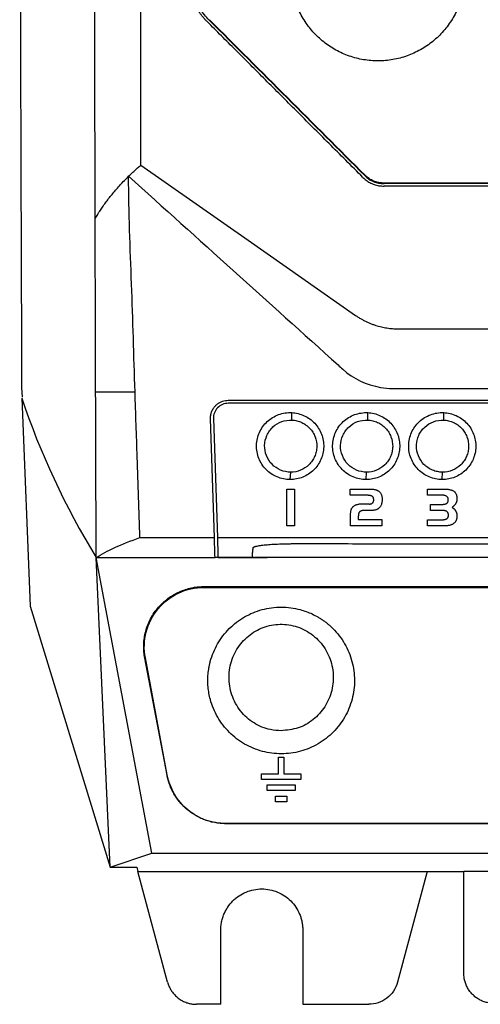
# Model space of a CAD drawing. Extents: x 86 to 639, y 68 to 658.
# Tile 34 of 66: x 287 to 318, y 308 to 374. Entities that reach past the tile are written whole.
import ezdxf

# ---------------------------------------------------------------- set-up
doc = ezdxf.new("R2010")
doc.units = 0
doc.layers.get('0').update_dxf_attribs({"linetype": 'CONTINUOUS'})

msp = doc.modelspace()

# ---------------------------------------------------------------- linework, layer by layer
at = {"color": 7, "linetype": 'CONTINUOUS'}
for p, q in [((300.068, 374.104), (300.091, 374.126)), ((310.518, 363.654), (310.541, 363.676)), ((311.814, 363.149), (311.814, 363.118)), ((287.527, 348.783), (287.5, 349.432)), ((287.485, 348.713), (288.059, 334.749)), ((301.358, 348.564), (359.857, 348.564)), ((359.858, 348.364), (301.357, 348.364)), ((300.423, 339.342), (300.158, 347.324)), ((300.358, 347.331), (300.623, 339.342)), ((305.633, 347.236), (305.619, 347.735)), ((310.726, 347.236), (310.719, 347.736)), ((315.821, 347.237), (315.821, 347.736)), ((305.509, 343.238), (305.547, 343.738)), ((310.617, 343.238), (310.647, 343.738)), ((315.726, 343.238), (315.747, 343.738)), ((305.286, 340.136), (305.286, 342.598)), ((305.286, 342.598), (305.808, 342.598)), ((305.808, 342.598), (305.808, 340.136)), ((309.547, 342.182), (309.547, 342.598)), ((309.547, 342.598), (310.944, 342.598)), ((310.944, 342.598), (310.987, 342.598)), ((310.987, 342.598), (311.029, 342.596)), ((311.029, 342.596), (311.07, 342.592)), ((311.07, 342.592), (311.109, 342.588)), ((311.109, 342.588), (311.148, 342.583)), ((311.148, 342.583), (311.185, 342.576)), ((311.185, 342.576), (311.22, 342.568)), ((311.22, 342.568), (311.255, 342.559)), ((311.255, 342.559), (311.288, 342.548)), ((311.288, 342.548), (311.32, 342.536)), ((314.74, 342.189), (314.74, 342.598)), ((314.74, 342.598), (315.906, 342.598)), ((315.906, 342.598), (315.964, 342.598)), ((315.964, 342.598), (316.02, 342.595)), ((316.02, 342.595), (316.073, 342.592)), ((316.073, 342.592), (316.125, 342.587)), ((316.125, 342.587), (316.173, 342.58)), ((316.173, 342.58), (316.22, 342.572)), ((316.22, 342.572), (316.264, 342.562)), ((316.264, 342.562), (316.306, 342.552)), ((316.306, 342.552), (316.346, 342.539)), ((310.714, 342.182), (309.547, 342.182)), ((310.743, 342.182), (310.714, 342.182)), ((310.77, 342.181), (310.743, 342.182)), ((310.797, 342.179), (310.77, 342.181)), ((310.822, 342.177), (310.797, 342.179)), ((310.846, 342.174), (310.822, 342.177)), ((310.869, 342.17), (310.846, 342.174)), ((310.892, 342.166), (310.869, 342.17)), ((310.913, 342.162), (310.892, 342.166)), ((310.932, 342.156), (310.913, 342.162)), ((310.951, 342.15), (310.932, 342.156)), ((310.969, 342.143), (310.951, 342.15)), ((310.986, 342.136), (310.969, 342.143)), ((311.002, 342.128), (310.986, 342.136)), ((311.016, 342.12), (311.002, 342.128)), ((311.03, 342.11), (311.016, 342.12)), ((311.042, 342.101), (311.03, 342.11)), ((311.052, 342.092), (311.042, 342.101)), ((311.061, 342.082), (311.052, 342.092)), ((311.07, 342.071), (311.061, 342.082)), ((311.078, 342.06), (311.07, 342.071)), ((311.085, 342.048), (311.078, 342.06)), ((311.092, 342.035), (311.085, 342.048)), ((311.098, 342.022), (311.092, 342.035)), ((311.103, 342.008), (311.098, 342.022)), ((311.108, 341.993), (311.103, 342.008)), ((311.112, 341.978), (311.108, 341.993)), ((311.115, 341.962), (311.112, 341.978)), ((311.118, 341.945), (311.115, 341.962)), ((311.12, 341.928), (311.118, 341.945)), ((311.122, 341.91), (311.12, 341.928)), ((311.123, 341.891), (311.122, 341.91)), ((311.123, 341.872), (311.123, 341.891)), ((311.32, 342.536), (311.35, 342.523)), ((311.35, 342.523), (311.379, 342.509)), ((311.379, 342.509), (311.407, 342.493)), ((311.407, 342.493), (311.434, 342.477)), ((311.434, 342.477), (311.459, 342.459)), ((311.459, 342.459), (311.483, 342.44)), ((311.483, 342.44), (311.508, 342.417)), ((311.508, 342.417), (311.531, 342.393)), ((311.531, 342.393), (311.553, 342.368)), ((311.553, 342.368), (311.573, 342.341)), ((311.573, 342.341), (311.591, 342.313)), ((311.591, 342.313), (311.608, 342.284)), ((311.608, 342.284), (311.623, 342.252)), ((311.623, 342.252), (311.637, 342.22)), ((311.637, 342.22), (311.649, 342.186)), ((311.649, 342.186), (311.659, 342.15)), ((311.659, 342.15), (311.668, 342.113)), ((311.668, 342.113), (311.675, 342.075)), ((311.675, 342.075), (311.681, 342.035)), ((311.681, 342.035), (311.685, 341.994)), ((311.685, 341.994), (311.687, 341.951)), ((311.687, 341.951), (311.688, 341.907)), ((311.688, 341.907), (311.687, 341.863)), ((315.726, 342.189), (314.74, 342.189)), ((315.775, 342.188), (315.726, 342.189)), ((315.821, 342.184), (315.775, 342.188)), ((315.864, 342.178), (315.821, 342.184)), ((315.904, 342.17), (315.864, 342.178)), ((315.941, 342.158), (315.904, 342.17)), ((315.974, 342.145), (315.941, 342.158)), ((316.004, 342.129), (315.974, 342.145)), ((316.031, 342.111), (316.004, 342.129)), ((316.055, 342.091), (316.031, 342.111)), ((316.076, 342.068), (316.055, 342.091)), ((316.093, 342.042), (316.076, 342.068)), ((316.108, 342.014), (316.093, 342.042)), ((316.119, 341.984), (316.108, 342.014)), ((316.127, 341.951), (316.119, 341.984)), ((316.132, 341.916), (316.127, 341.951)), ((316.133, 341.879), (316.132, 341.916)), ((316.346, 342.539), (316.383, 342.525)), ((316.383, 342.525), (316.418, 342.51)), ((316.418, 342.51), (316.451, 342.493)), ((316.451, 342.493), (316.482, 342.475)), ((316.482, 342.475), (316.51, 342.455)), ((316.51, 342.455), (316.536, 342.434)), ((316.536, 342.434), (316.56, 342.411)), ((316.56, 342.411), (316.578, 342.391)), ((316.578, 342.391), (316.596, 342.369)), ((316.596, 342.369), (316.611, 342.346)), ((316.611, 342.346), (316.626, 342.322)), ((316.626, 342.322), (316.64, 342.297)), ((316.64, 342.297), (316.652, 342.27)), ((316.652, 342.27), (316.664, 342.243)), ((316.664, 342.243), (316.674, 342.214)), ((316.674, 342.214), (316.682, 342.183)), ((316.682, 342.183), (316.69, 342.152)), ((316.69, 342.152), (316.697, 342.119)), ((316.697, 342.119), (316.702, 342.086)), ((316.702, 342.086), (316.706, 342.051)), ((316.706, 342.051), (316.709, 342.015)), ((316.709, 342.015), (316.711, 341.977)), ((316.71, 341.898), (316.709, 341.878)), ((316.711, 341.918), (316.71, 341.898)), ((316.711, 341.977), (316.712, 341.939)), ((316.712, 341.939), (316.711, 341.918)), ((309.604, 341.233), (309.592, 341.2)), ((309.618, 341.264), (309.604, 341.233)), ((309.633, 341.294), (309.618, 341.264)), ((309.65, 341.322), (309.633, 341.294)), ((309.667, 341.348), (309.65, 341.322)), ((309.687, 341.372), (309.667, 341.348)), ((309.708, 341.395), (309.687, 341.372)), ((309.73, 341.416), (309.708, 341.395)), ((309.756, 341.438), (309.73, 341.416)), ((309.785, 341.459), (309.756, 341.438)), ((309.815, 341.477), (309.785, 341.459)), ((309.848, 341.495), (309.815, 341.477)), ((309.884, 341.511), (309.848, 341.495)), ((309.921, 341.526), (309.884, 341.511)), ((309.961, 341.539), (309.921, 341.526)), ((310.003, 341.551), (309.961, 341.539)), ((310.047, 341.562), (310.003, 341.551)), ((310.094, 341.571), (310.047, 341.562)), ((310.143, 341.579), (310.094, 341.571)), ((310.194, 341.585), (310.143, 341.579)), ((310.247, 341.59), (310.194, 341.585)), ((310.303, 341.594), (310.247, 341.59)), ((310.361, 341.596), (310.303, 341.594)), ((310.421, 341.596), (310.361, 341.596)), ((310.838, 341.596), (310.853, 341.597)), ((310.853, 341.597), (310.868, 341.597)), ((310.868, 341.597), (310.882, 341.599)), ((310.882, 341.599), (310.897, 341.601)), ((310.897, 341.601), (310.911, 341.603)), ((310.911, 341.603), (310.924, 341.607)), ((310.924, 341.607), (310.937, 341.61)), ((310.937, 341.61), (310.951, 341.615)), ((310.951, 341.615), (310.963, 341.62)), ((310.963, 341.62), (310.975, 341.625)), ((310.975, 341.625), (310.987, 341.631)), ((310.987, 341.631), (310.999, 341.638)), ((310.999, 341.638), (311.01, 341.645)), ((311.01, 341.645), (311.021, 341.653)), ((311.021, 341.653), (311.032, 341.661)), ((311.032, 341.661), (311.042, 341.67)), ((311.042, 341.67), (311.052, 341.68)), ((311.052, 341.68), (311.061, 341.69)), ((311.061, 341.69), (311.07, 341.7)), ((311.07, 341.7), (311.078, 341.711)), ((311.078, 341.711), (311.085, 341.722)), ((311.085, 341.722), (311.092, 341.733)), ((311.092, 341.733), (311.098, 341.745)), ((311.098, 341.745), (311.103, 341.758)), ((311.103, 341.758), (311.108, 341.77)), ((311.108, 341.77), (311.112, 341.784)), ((311.112, 341.784), (311.115, 341.797)), ((311.115, 341.797), (311.118, 341.811)), ((311.118, 341.811), (311.12, 341.826)), ((311.12, 341.826), (311.122, 341.84)), ((311.122, 341.84), (311.123, 341.856)), ((311.123, 341.856), (311.123, 341.872)), ((311.325, 341.229), (311.291, 341.216)), ((311.358, 341.244), (311.325, 341.229)), ((311.389, 341.261), (311.358, 341.244)), ((311.419, 341.279), (311.389, 341.261)), ((311.447, 341.299), (311.419, 341.279)), ((311.474, 341.32), (311.447, 341.299)), ((311.499, 341.343), (311.474, 341.32)), ((311.522, 341.367), (311.499, 341.343)), ((311.542, 341.391), (311.522, 341.367)), ((311.561, 341.415), (311.542, 341.391)), ((311.578, 341.442), (311.561, 341.415)), ((311.595, 341.469), (311.578, 341.442)), ((311.609, 341.498), (311.595, 341.469)), ((311.623, 341.529), (311.609, 341.498)), ((311.635, 341.561), (311.623, 341.529)), ((311.646, 341.594), (311.635, 341.561)), ((311.656, 341.628), (311.646, 341.594)), ((311.664, 341.664), (311.656, 341.628)), ((311.671, 341.701), (311.664, 341.664)), ((311.677, 341.739), (311.671, 341.701)), ((311.682, 341.779), (311.677, 341.739)), ((311.685, 341.82), (311.682, 341.779)), ((311.687, 341.863), (311.685, 341.82)), ((314.934, 341.166), (314.934, 341.575)), ((314.934, 341.575), (315.726, 341.575)), ((315.726, 341.575), (315.751, 341.575)), ((315.751, 341.575), (315.774, 341.576)), ((315.774, 341.576), (315.797, 341.577)), ((315.797, 341.577), (315.819, 341.579)), ((315.819, 341.579), (315.84, 341.581)), ((315.84, 341.581), (315.86, 341.584)), ((315.86, 341.584), (315.88, 341.587)), ((315.88, 341.587), (315.899, 341.591)), ((315.899, 341.591), (315.917, 341.595)), ((315.917, 341.595), (315.934, 341.6)), ((315.934, 341.6), (315.95, 341.605)), ((315.95, 341.605), (315.966, 341.611)), ((315.966, 341.611), (315.98, 341.617)), ((315.98, 341.617), (315.994, 341.624)), ((315.994, 341.624), (316.007, 341.631)), ((316.007, 341.631), (316.02, 341.639)), ((316.02, 341.639), (316.033, 341.648)), ((316.033, 341.648), (316.046, 341.659)), ((316.046, 341.659), (316.058, 341.67)), ((316.058, 341.67), (316.069, 341.681)), ((316.069, 341.681), (316.08, 341.694)), ((316.08, 341.694), (316.089, 341.707)), ((316.089, 341.707), (316.097, 341.721)), ((316.097, 341.721), (316.105, 341.736)), ((316.105, 341.736), (316.111, 341.751)), ((316.111, 341.751), (316.117, 341.767)), ((316.117, 341.767), (316.122, 341.784)), ((316.122, 341.784), (316.126, 341.801)), ((316.126, 341.801), (316.129, 341.82)), ((316.129, 341.82), (316.131, 341.838)), ((316.131, 341.838), (316.133, 341.858)), ((316.133, 341.858), (316.133, 341.879)), ((316.404, 341.383), (316.384, 341.367)), ((316.384, 341.367), (316.399, 341.358)), ((316.399, 341.358), (316.415, 341.35)), ((316.423, 341.398), (316.404, 341.383)), ((316.415, 341.35), (316.43, 341.34)), ((316.441, 341.414), (316.423, 341.398)), ((316.43, 341.34), (316.445, 341.331)), ((316.46, 341.43), (316.441, 341.414)), ((316.445, 341.331), (316.459, 341.321)), ((316.459, 341.321), (316.473, 341.31)), ((316.477, 341.446), (316.46, 341.43)), ((316.473, 341.31), (316.487, 341.3)), ((316.494, 341.462), (316.477, 341.446)), ((316.487, 341.3), (316.5, 341.289)), ((316.51, 341.479), (316.494, 341.462)), ((316.5, 341.289), (316.513, 341.277)), ((316.526, 341.495), (316.51, 341.479)), ((316.513, 341.277), (316.526, 341.265)), ((316.541, 341.512), (316.526, 341.495)), ((316.526, 341.265), (316.538, 341.253)), ((316.538, 341.253), (316.55, 341.241)), ((316.555, 341.529), (316.541, 341.512)), ((316.55, 341.241), (316.562, 341.228)), ((316.569, 341.546), (316.555, 341.529)), ((316.562, 341.228), (316.573, 341.215)), ((316.582, 341.563), (316.569, 341.546)), ((316.595, 341.581), (316.582, 341.563)), ((316.607, 341.598), (316.595, 341.581)), ((316.618, 341.616), (316.607, 341.598)), ((316.629, 341.633), (316.618, 341.616)), ((316.639, 341.651), (316.629, 341.633)), ((316.648, 341.669), (316.639, 341.651)), ((316.657, 341.688), (316.648, 341.669)), ((316.665, 341.706), (316.657, 341.688)), ((316.672, 341.725), (316.665, 341.706)), ((316.679, 341.743), (316.672, 341.725)), ((316.685, 341.762), (316.679, 341.743)), ((316.691, 341.781), (316.685, 341.762)), ((316.696, 341.8), (316.691, 341.781)), ((316.7, 341.82), (316.696, 341.8)), ((316.703, 341.839), (316.7, 341.82)), ((316.706, 341.859), (316.703, 341.839)), ((316.709, 341.878), (316.706, 341.859)), ((309.549, 340.968), (309.547, 340.923)), ((309.547, 340.923), (309.547, 340.877)), ((309.547, 340.877), (309.547, 340.136)), ((309.553, 341.011), (309.549, 340.968)), ((309.558, 341.052), (309.553, 341.011)), ((309.564, 341.091), (309.558, 341.052)), ((309.572, 341.129), (309.564, 341.091)), ((309.581, 341.166), (309.572, 341.129)), ((309.592, 341.2), (309.581, 341.166)), ((310.087, 340.739), (310.086, 340.704)), ((310.086, 340.704), (310.086, 340.552)), ((310.088, 340.773), (310.087, 340.739)), ((310.09, 340.805), (310.088, 340.773)), ((310.092, 340.836), (310.09, 340.805)), ((310.096, 340.865), (310.092, 340.836)), ((310.1, 340.892), (310.096, 340.865)), ((310.105, 340.918), (310.1, 340.892)), ((310.111, 340.942), (310.105, 340.918)), ((310.118, 340.965), (310.111, 340.942)), ((310.125, 340.986), (310.118, 340.965)), ((310.134, 341.006), (310.125, 340.986)), ((310.143, 341.024), (310.134, 341.006)), ((310.153, 341.04), (310.143, 341.024)), ((310.163, 341.055), (310.153, 341.04)), ((310.175, 341.068), (310.163, 341.055)), ((310.187, 341.08), (310.175, 341.068)), ((310.2, 341.09), (310.187, 341.08)), ((310.214, 341.1), (310.2, 341.09)), ((310.228, 341.109), (310.214, 341.1)), ((310.244, 341.117), (310.228, 341.109)), ((310.26, 341.125), (310.244, 341.117)), ((310.277, 341.132), (310.26, 341.125)), ((310.295, 341.138), (310.277, 341.132)), ((310.314, 341.144), (310.295, 341.138)), ((310.334, 341.149), (310.314, 341.144)), ((310.354, 341.154), (310.334, 341.149)), ((310.376, 341.157), (310.354, 341.154)), ((310.398, 341.161), (310.376, 341.157)), ((310.421, 341.163), (310.398, 341.161)), ((310.445, 341.165), (310.421, 341.163)), ((310.47, 341.166), (310.445, 341.165)), ((310.496, 341.166), (310.47, 341.166)), ((310.958, 341.166), (310.496, 341.166)), ((311.005, 341.167), (310.958, 341.166)), ((311.051, 341.169), (311.005, 341.167)), ((311.095, 341.173), (311.051, 341.169)), ((311.137, 341.178), (311.095, 341.173)), ((311.178, 341.185), (311.137, 341.178)), ((311.217, 341.194), (311.178, 341.185)), ((311.255, 341.204), (311.217, 341.194)), ((311.291, 341.216), (311.255, 341.204)), ((315.738, 341.166), (314.934, 341.166)), ((315.761, 341.166), (315.738, 341.166)), ((315.783, 341.165), (315.761, 341.166)), ((315.805, 341.163), (315.783, 341.165)), ((315.827, 341.161), (315.805, 341.163)), ((315.847, 341.159), (315.827, 341.161)), ((315.867, 341.155), (315.847, 341.159)), ((315.887, 341.151), (315.867, 341.155)), ((315.906, 341.147), (315.887, 341.151)), ((315.893, 340.558), (315.912, 340.563)), ((315.924, 341.142), (315.906, 341.147)), ((315.912, 340.563), (315.931, 340.567)), ((315.941, 341.136), (315.924, 341.142)), ((315.931, 340.567), (315.948, 340.572)), ((315.958, 341.13), (315.941, 341.136)), ((315.948, 340.572), (315.965, 340.578)), ((315.975, 341.123), (315.958, 341.13)), ((315.965, 340.578), (315.982, 340.585)), ((315.99, 341.116), (315.975, 341.123)), ((315.982, 340.585), (315.997, 340.591)), ((316.006, 341.108), (315.99, 341.116)), ((315.997, 340.591), (316.012, 340.599)), ((316.02, 341.099), (316.006, 341.108)), ((316.012, 340.599), (316.026, 340.607)), ((316.034, 341.09), (316.02, 341.099)), ((316.026, 340.607), (316.04, 340.616)), ((316.048, 341.08), (316.034, 341.09)), ((316.04, 340.616), (316.052, 340.625)), ((316.06, 341.07), (316.048, 341.08)), ((316.052, 340.625), (316.064, 340.635)), ((316.071, 341.059), (316.06, 341.07)), ((316.064, 340.635), (316.075, 340.645)), ((316.082, 341.047), (316.071, 341.059)), ((316.075, 340.645), (316.085, 340.657)), ((316.092, 341.034), (316.082, 341.047)), ((316.085, 340.657), (316.094, 340.669)), ((316.101, 341.021), (316.092, 341.034)), ((316.094, 340.669), (316.103, 340.682)), ((316.109, 341.008), (316.101, 341.021)), ((316.103, 340.682), (316.111, 340.696)), ((316.116, 340.994), (316.109, 341.008)), ((316.111, 340.696), (316.118, 340.711)), ((316.123, 340.978), (316.116, 340.994)), ((316.118, 340.711), (316.124, 340.726)), ((316.128, 340.963), (316.123, 340.978)), ((316.124, 340.726), (316.129, 340.742)), ((316.133, 340.946), (316.128, 340.963)), ((316.129, 340.742), (316.133, 340.759)), ((316.137, 340.93), (316.133, 340.946)), ((316.133, 340.759), (316.137, 340.777)), ((316.14, 340.912), (316.137, 340.93)), ((316.137, 340.777), (316.14, 340.795)), ((316.142, 340.894), (316.14, 340.912)), ((316.14, 340.795), (316.142, 340.815)), ((316.143, 340.875), (316.142, 340.894)), ((316.142, 340.815), (316.143, 340.835)), ((316.144, 340.856), (316.143, 340.875)), ((316.143, 340.835), (316.144, 340.856)), ((316.573, 341.215), (316.584, 341.201)), ((316.584, 341.201), (316.595, 341.187)), ((316.595, 341.187), (316.609, 341.166)), ((316.609, 341.166), (316.622, 341.145)), ((316.622, 341.145), (316.635, 341.124)), ((316.635, 341.124), (316.646, 341.102)), ((316.646, 341.102), (316.657, 341.079)), ((316.657, 341.079), (316.666, 341.055)), ((316.666, 341.055), (316.675, 341.031)), ((316.675, 341.031), (316.683, 341.007)), ((316.689, 340.593), (316.68, 340.558)), ((316.683, 341.007), (316.689, 340.982)), ((316.689, 340.982), (316.695, 340.957)), ((316.698, 340.63), (316.689, 340.593)), ((316.695, 340.957), (316.7, 340.931)), ((316.704, 340.669), (316.698, 340.63)), ((316.7, 340.931), (316.704, 340.904)), ((316.704, 340.904), (316.707, 340.877)), ((316.708, 340.708), (316.704, 340.669)), ((316.707, 340.877), (316.71, 340.849)), ((316.711, 340.749), (316.708, 340.708)), ((316.71, 340.849), (316.711, 340.821)), ((316.711, 340.821), (316.712, 340.792)), ((316.712, 340.792), (316.711, 340.749)), ((305.808, 340.136), (305.286, 340.136)), ((311.677, 340.136), (309.547, 340.136)), ((310.086, 340.552), (311.677, 340.552)), ((311.677, 340.552), (311.677, 340.136)), ((314.74, 340.136), (314.74, 340.545)), ((314.74, 340.545), (315.738, 340.545)), ((315.957, 340.136), (314.74, 340.136)), ((315.738, 340.545), (315.762, 340.545)), ((315.762, 340.545), (315.786, 340.546)), ((315.786, 340.546), (315.809, 340.547)), ((315.809, 340.547), (315.831, 340.549)), ((315.831, 340.549), (315.852, 340.552)), ((315.852, 340.552), (315.873, 340.555)), ((315.873, 340.555), (315.893, 340.558)), ((315.998, 340.136), (315.957, 340.136)), ((316.038, 340.138), (315.998, 340.136)), ((316.077, 340.141), (316.038, 340.138)), ((316.115, 340.145), (316.077, 340.141)), ((316.152, 340.15), (316.115, 340.145)), ((316.188, 340.156), (316.152, 340.15)), ((316.223, 340.163), (316.188, 340.156)), ((316.257, 340.172), (316.223, 340.163)), ((316.289, 340.181), (316.257, 340.172)), ((316.32, 340.192), (316.289, 340.181)), ((316.351, 340.204), (316.32, 340.192)), ((316.38, 340.217), (316.351, 340.204)), ((316.408, 340.231), (316.38, 340.217)), ((316.435, 340.247), (316.408, 340.231)), ((316.461, 340.263), (316.435, 340.247)), ((316.486, 340.281), (316.461, 340.263)), ((316.513, 340.302), (316.486, 340.281)), ((316.539, 340.325), (316.513, 340.302)), ((316.563, 340.349), (316.539, 340.325)), ((316.585, 340.375), (316.563, 340.349)), ((316.605, 340.401), (316.585, 340.375)), ((316.623, 340.43), (316.605, 340.401)), ((316.64, 340.46), (316.623, 340.43)), ((316.655, 340.491), (316.64, 340.46)), ((316.668, 340.524), (316.655, 340.491)), ((316.68, 340.558), (316.668, 340.524)), ((292.485, 337.998), (300.467, 337.998)), ((296.213, 318.138), (292.485, 337.998)), ((293.42, 317.208), (292.485, 337.998)), ((303.019, 337.998), (300.467, 337.998)), ((358.981, 337.998), (303.108, 337.998)), ((358.119, 337.997), (303.973, 337.997)), ((299.716, 336.051), (357.515, 336.051)), ((299.716, 336.051), (299.716, 335.998)), ((299.716, 335.998), (357.515, 335.998)), ((288.059, 334.749), (293.42, 317.208)), ((295.745, 331.253), (295.785, 331.26)), ((297.241, 323.396), (295.745, 331.253)), ((297.26, 323.4), (295.785, 331.26)), ((304.719, 324.606), (305.094, 324.606)), ((304.719, 323.481), (304.719, 324.606)), ((305.094, 324.606), (305.094, 323.481)), ((297.241, 323.396), (297.26, 323.4)), ((303.594, 323.106), (303.594, 323.481)), ((303.594, 323.481), (304.719, 323.481)), ((305.094, 323.481), (306.219, 323.481)), ((306.219, 323.481), (306.219, 323.106)), ((306.219, 323.106), (303.594, 323.106)), ((303.969, 322.356), (303.969, 322.731)), ((303.969, 322.731), (305.844, 322.731)), ((305.844, 322.731), (305.844, 322.356)), ((305.844, 322.356), (303.969, 322.356)), ((304.531, 321.606), (304.531, 321.981)), ((304.531, 321.981), (305.281, 321.981)), ((305.281, 321.606), (304.531, 321.606)), ((305.281, 321.981), (305.281, 321.606)), ((301.192, 320.127), (301.192, 320.138)), ((356.039, 320.138), (301.192, 320.138)), ((356.039, 320.127), (301.192, 320.127)), ((293.42, 317.208), (296.213, 318.138)), ((296.213, 318.138), (361, 318.138)), ((295.288, 316.928), (314.715, 316.928)), ((297.284, 309.481), (295.288, 316.928)), ((314.715, 316.928), (312.719, 309.481)), ((317.177, 310.068), (317.177, 316.928)), ((340.037, 316.928), (317.177, 316.928)), ((300.857, 307.998), (300.857, 312.998)), ((306.357, 312.998), (306.357, 307.998)), ((300.857, 307.998), (299.216, 307.998)), ((306.357, 307.998), (310.787, 307.998))]:
    msp.add_line(p, q, dxfattribs=at)
for p, q in [((302.974, 338.105), (302.974, 337.998)), ((293.42, 317.208), (295.208, 317.208)), ((295.208, 317.208), (295.288, 316.928)), ((314.715, 316.928), (317.177, 316.928))]:
    msp.add_line(p, q)
at = {"color": 7, "linetype": 'CONTINUOUS', "flags": 128}
msp.add_lwpolyline([(295.485, 364.364), (302.683, 359.325), (309.903, 354.268)], dxfattribs=at)
at = {"color": 7, "linetype": 'CONTINUOUS'}
for points, knots in [([(295.485, 364.364), (295.485, 365.089), (295.485, 366.655), (295.485, 369.177), (295.485, 372.046), (295.485, 375.263), (295.485, 378.828), (295.485, 382.74), (295.485, 387), (295.485, 391.608), (295.485, 396.563), (295.485, 401.865), (295.486, 406.819), (295.486, 411.308), (295.486, 415.217), (295.486, 419.124), (295.486, 423.029), (295.486, 426.931), (295.486, 430.83), (295.486, 434.725), (295.486, 438.616), (295.486, 442.502), (295.485, 446.385), (295.485, 448.968), (295.485, 450.26)], [0, 0, 0, 0, 0.0252983, 0.0546273, 0.0879869, 0.1253769, 0.1667975, 0.2122489, 0.2617316, 0.3152469, 0.3727966, 0.4343818, 0.5000013, 0.545461, 0.5909202, 0.6363784, 0.6818353, 0.7272907, 0.7727445, 0.8181969, 0.8636482, 0.9090987, 0.9545491, 1, 1, 1, 1]), ([(292.417, 360.769), (292.416, 361.328), (292.413, 362.492), (292.409, 364.307), (292.405, 366.261), (292.401, 368.354), (292.396, 370.586), (292.392, 372.957), (292.388, 375.467), (292.384, 378.117), (292.379, 381.542), (292.374, 385.741), (292.37, 390.712), (292.367, 395.814), (292.366, 400.49), (292.366, 404.695), (292.367, 408.387), (292.369, 412.077), (292.371, 415.767), (292.374, 419.455), (292.378, 423.14), (292.382, 426.823), (292.387, 430.503), (292.393, 434.18), (292.399, 437.852), (292.404, 440.297), (292.406, 441.519)], [0, 0, 0, 0, 0.020898, 0.043502, 0.067812, 0.093828, 0.121551, 0.150979, 0.182113, 0.214953, 0.249498, 0.309369, 0.370826, 0.433869, 0.498501, 0.544091, 0.589683, 0.635276, 0.68087, 0.726464, 0.772058, 0.817651, 0.863243, 0.908833, 0.954419, 1, 1, 1, 1]), ([(287.5, 349.432), (287.497, 350.251), (287.491, 351.876), (287.482, 354.298), (287.473, 356.687), (287.465, 359.042), (287.457, 361.364), (287.449, 363.652), (287.435, 367.795), (287.417, 373.712), (287.396, 381.341), (287.378, 388.726), (287.367, 394.492), (287.36, 398.71), (287.356, 401.437), (287.352, 404.139), (287.349, 406.817), (287.348, 408.595), (287.347, 409.48)], [0, 0, 0, 0, 0.041372, 0.082141, 0.122308, 0.161873, 0.200839, 0.239205, 0.276972, 0.409013, 0.535936, 0.658276, 0.77694, 0.822429, 0.867476, 0.912083, 0.956257, 1, 1, 1, 1]), ([(299.95, 373.985), (299.904, 374.032), (299.812, 374.126), (299.681, 374.274), (299.556, 374.426), (299.437, 374.583), (299.269, 374.825), (299.067, 375.161), (298.858, 375.602), (298.693, 376.063), (298.587, 376.486), (298.525, 376.863), (298.491, 377.191), (298.487, 377.41), (298.485, 377.52)], [0, 0, 0, 0, 0.05048, 0.100794, 0.151019, 0.201237, 0.251526, 0.375866, 0.500085, 0.624339, 0.748588, 0.832355, 0.916035, 1, 1, 1, 1]), ([(300.069, 374.104), (299.857, 374.341), (299.435, 374.813), (298.996, 375.659), (298.707, 376.569), (298.671, 377.202), (298.653, 377.52)], [0, 0, 0, 0, 0.251469, 0.500073, 0.748619, 1, 1, 1, 1]), ([(317.019, 375.554), (316.906, 375.235), (316.68, 374.6), (316.143, 373.742), (315.487, 372.983), (314.708, 372.351), (313.838, 371.858), (312.899, 371.524), (311.92, 371.352), (310.928, 371.35), (309.951, 371.513), (309.016, 371.841), (308.147, 372.319), (307.371, 372.939), (306.703, 373.681), (306.171, 374.526), (305.898, 375.17), (305.79, 375.515), (305.781, 375.543)], [0, 0, 0, 0, 0.0674983, 0.1342106, 0.2009212, 0.2674503, 0.3339777, 0.4001167, 0.4662547, 0.5320991, 0.5979438, 0.6637221, 0.729502, 0.7954721, 0.8614442, 0.9277786, 0.9941144, 1, 1, 1, 1]), ([(310.399, 363.535), (310.016, 363.919), (309.256, 364.678), (308.129, 365.805), (307.026, 366.909), (305.945, 367.989), (304.889, 369.046), (303.856, 370.079), (302.846, 371.089), (301.86, 372.075), (300.897, 373.038), (300.263, 373.672), (299.95, 373.985)], [0, 0, 0, 0, 0.109978, 0.21773, 0.323261, 0.426574, 0.527671, 0.626554, 0.723227, 0.817691, 0.909948, 1, 1, 1, 1]), ([(310.518, 363.654), (308.779, 365.395), (305.292, 368.884), (301.812, 372.361), (300.068, 374.104)], [0, 0, 0, 0, 0.4989844, 1, 1, 1, 1]), ([(310.541, 363.676), (308.801, 365.417), (305.315, 368.906), (301.835, 372.384), (300.091, 374.126)], [0, 0, 0, 0, 0.498982, 1, 1, 1, 1]), ([(294.661, 363.606), (294.726, 363.669), (294.855, 363.795), (295.058, 363.984), (295.267, 364.174), (295.412, 364.301), (295.485, 364.364)], [0, 0, 0, 0, 0.247101, 0.496133, 0.747098, 1, 1, 1, 1]), ([(292.417, 360.769), (292.472, 360.862), (292.582, 361.049), (292.763, 361.33), (292.954, 361.612), (293.158, 361.895), (293.375, 362.178), (293.604, 362.463), (293.847, 362.748), (294.104, 363.034), (294.374, 363.32), (294.565, 363.511), (294.661, 363.606)], [0, 0, 0, 0, 0.097348, 0.195288, 0.293817, 0.392935, 0.492641, 0.592935, 0.693817, 0.795288, 0.897348, 1, 1, 1, 1]), ([(294.661, 363.606), (299.344, 359.39), (304.035, 355.168), (308.836, 350.842), (308.943, 350.745), (309.051, 350.648)], [0, 0, 0, 0, 3.802972, 3.802972, 3.89016, 3.89016, 3.89016, 3.89016]), ([(310.399, 363.535), (310.433, 363.503), (310.502, 363.437), (310.614, 363.347), (310.736, 363.262), (310.866, 363.186), (311.006, 363.117), (311.154, 363.059), (311.31, 363.012), (311.472, 362.976), (311.641, 362.954), (311.756, 362.951), (311.814, 362.949)], [0, 0, 0, 0, 0.089244, 0.180866, 0.274872, 0.371266, 0.470053, 0.571236, 0.674819, 0.780805, 0.889198, 1, 1, 1, 1]), ([(310.518, 363.654), (310.609, 363.574), (310.788, 363.413), (311.109, 363.247), (311.454, 363.138), (311.693, 363.124), (311.814, 363.118)], [0, 0, 0, 0, 0.25116, 0.49979, 0.748543, 1, 1, 1, 1]), ([(311.814, 363.149), (311.695, 363.156), (311.46, 363.169), (311.121, 363.277), (310.806, 363.44), (310.629, 363.597), (310.541, 363.677)], [0, 0, 0, 0, 0.251472, 0.500214, 0.748832, 1, 1, 1, 1]), ([(328.607, 363.149), (325.808, 363.149), (320.202, 363.149), (314.613, 363.149), (311.814, 363.149)], [0, 0, 0, 0, 0.499113, 1, 1, 1, 1]), ([(324.107, 363.118), (322.053, 363.118), (317.949, 363.118), (313.857, 363.118), (311.814, 363.118)], [0, 0, 0, 0, 0.5005051, 1, 1, 1, 1]), ([(328.607, 362.949), (328.174, 362.949), (327.309, 362.949), (326.012, 362.949), (324.716, 362.949), (323.421, 362.949), (322.127, 362.949), (320.834, 362.949), (319.541, 362.949), (318.25, 362.949), (316.96, 362.949), (315.672, 362.949), (314.384, 362.949), (313.098, 362.949), (312.242, 362.949), (311.814, 362.949)], [0, 0, 0, 0, 0.077159, 0.154278, 0.231357, 0.308396, 0.385396, 0.462357, 0.539279, 0.616162, 0.693007, 0.769813, 0.84658, 0.923309, 1, 1, 1, 1]), ([(309.903, 354.269), (309.964, 354.227), (310.085, 354.145), (310.272, 354.032), (310.463, 353.927), (310.659, 353.83), (310.859, 353.743), (311.062, 353.664), (311.321, 353.576), (311.637, 353.489), (312.011, 353.418), (312.39, 353.373), (312.644, 353.367), (312.771, 353.364)], [0, 0, 0, 0, 0.071863, 0.143379, 0.214687, 0.285926, 0.357236, 0.428755, 0.500621, 0.625726, 0.750171, 0.874686, 1, 1, 1, 1]), ([(312.771, 353.364), (313.209, 353.364), (314.084, 353.364), (315.399, 353.364), (316.715, 353.364), (318.032, 353.364), (319.35, 353.364), (320.67, 353.364), (321.99, 353.364), (323.312, 353.365), (324.634, 353.365), (325.958, 353.365), (327.282, 353.365), (328.165, 353.365), (328.607, 353.365)], [0, 0, 0, 0, 0.083103, 0.166248, 0.249434, 0.332663, 0.415932, 0.499244, 0.582597, 0.665993, 0.749431, 0.832911, 0.916434, 1, 1, 1, 1]), ([(309.051, 350.648), (309.051, 350.647), (309.051, 350.647), (309.757, 350.011), (310.649, 349.588), (311.853, 349.386), (312.125, 349.363), (312.397, 349.363), (312.398, 349.363), (312.398, 349.363)], [3.8901602, 3.8901602, 3.8901602, 3.8901602, 3.8902789, 3.8902789, 4.4621868, 4.4621868, 4.6260428, 4.6260428, 4.6261571, 4.6261571, 4.6261571, 4.6261571]), ([(295.42, 339.342), (295.359, 341.139), (295.249, 344.404), (295.143, 347.669), (295.095, 349.138)], [0, 0, 0, 0, 0.550271, 1, 1, 1, 1]), ([(300.158, 347.324), (300.158, 347.363), (300.157, 347.44), (300.171, 347.555), (300.195, 347.668), (300.243, 347.821), (300.334, 348.008), (300.475, 348.187), (300.628, 348.323), (300.786, 348.425), (300.963, 348.504), (301.158, 348.555), (301.291, 348.561), (301.358, 348.564)], [0, 0, 0, 0, 0.060347, 0.120102, 0.179832, 0.240102, 0.369953, 0.500063, 0.593729, 0.68761, 0.792131, 0.895279, 1, 1, 1, 1]), ([(301.357, 348.364), (301.223, 348.364), (301.091, 348.337), (300.845, 348.233), (300.732, 348.156), (300.547, 347.965), (300.473, 347.85), (300.377, 347.601), (300.353, 347.466), (300.358, 347.331)], [0, 0, 0, 0, 0.25, 0.25, 0.5, 0.5, 0.75, 0.75, 1, 1, 1, 1]), ([(305.509, 343.238), (305.358, 343.238), (305.21, 343.253), (304.918, 343.312), (304.773, 343.356), (304.497, 343.472), (304.366, 343.543), (304.119, 343.711), (304.002, 343.808), (303.689, 344.128), (303.522, 344.385), (303.357, 344.801), (303.316, 344.947), (303.263, 345.243), (303.252, 345.392), (303.259, 345.691), (303.278, 345.842), (303.345, 346.134), (303.392, 346.275), (303.578, 346.687), (303.756, 346.933), (304.086, 347.24), (304.205, 347.33), (304.46, 347.485), (304.597, 347.551), (305.017, 347.704), (305.318, 347.75), (305.619, 347.735)], [0, 0, 0, 0, 0.0625, 0.0625, 0.125, 0.125, 0.1875, 0.1875, 0.25, 0.25, 0.375, 0.375, 0.4375, 0.4375, 0.5, 0.5, 0.5625, 0.5625, 0.625, 0.625, 0.75, 0.75, 0.8125, 0.8125, 0.875, 0.875, 1, 1, 1, 1]), ([(305.547, 343.738), (305.313, 343.738), (305.081, 343.785), (304.655, 343.965), (304.456, 344.101), (304.133, 344.432), (304.003, 344.632), (303.834, 345.064), (303.792, 345.301), (303.804, 345.765), (303.857, 345.998), (304.001, 346.315), (304.06, 346.418), (304.196, 346.606), (304.272, 346.693), (304.529, 346.93), (304.73, 347.053), (305.168, 347.212), (305.399, 347.248), (305.633, 347.236)], [0, 0, 0, 0, 0.125, 0.125, 0.25, 0.25, 0.375, 0.375, 0.5, 0.5, 0.625, 0.625, 0.6875, 0.6875, 0.75, 0.75, 0.875, 0.875, 1, 1, 1, 1]), ([(305.619, 347.735), (305.765, 347.728), (305.908, 347.707), (306.189, 347.638), (306.328, 347.589), (306.591, 347.467), (306.715, 347.394), (306.95, 347.224), (307.06, 347.126), (307.356, 346.81), (307.513, 346.557), (307.718, 346.017), (307.769, 345.723), (307.759, 345.289), (307.741, 345.143), (307.678, 344.859), (307.633, 344.722), (307.516, 344.456), (307.445, 344.327), (307.28, 344.089), (307.187, 343.979), (306.873, 343.674), (306.628, 343.513), (306.223, 343.349), (306.084, 343.308), (305.801, 343.253), (305.655, 343.238), (305.509, 343.238)], [0, 0, 0, 0, 0.0625, 0.0625, 0.125, 0.125, 0.1875, 0.1875, 0.25, 0.25, 0.375, 0.375, 0.5, 0.5, 0.5625, 0.5625, 0.625, 0.625, 0.6875, 0.6875, 0.75, 0.75, 0.875, 0.875, 0.9375, 0.9375, 1, 1, 1, 1]), ([(305.633, 347.236), (305.747, 347.23), (305.858, 347.214), (306.075, 347.16), (306.182, 347.123), (306.387, 347.028), (306.484, 346.971), (306.666, 346.839), (306.752, 346.763), (306.905, 346.598), (306.973, 346.509), (307.093, 346.317), (307.143, 346.214), (307.263, 345.899), (307.302, 345.671), (307.294, 345.333), (307.28, 345.22), (307.231, 344.999), (307.196, 344.892), (307.106, 344.685), (307.05, 344.585), (306.922, 344.4), (306.85, 344.314), (306.607, 344.077), (306.416, 343.952), (305.996, 343.781), (305.774, 343.738), (305.547, 343.738)], [0, 0, 0, 0, 0.0625, 0.0625, 0.125, 0.125, 0.1875, 0.1875, 0.25, 0.25, 0.3125, 0.3125, 0.375, 0.375, 0.5, 0.5, 0.5625, 0.5625, 0.625, 0.625, 0.6875, 0.6875, 0.75, 0.75, 0.875, 0.875, 1, 1, 1, 1]), ([(310.617, 343.238), (310.466, 343.238), (310.318, 343.253), (310.027, 343.312), (309.882, 343.356), (309.606, 343.472), (309.475, 343.543), (309.228, 343.71), (309.111, 343.807), (308.799, 344.126), (308.632, 344.383), (308.467, 344.798), (308.425, 344.944), (308.372, 345.239), (308.361, 345.388), (308.367, 345.686), (308.386, 345.837), (308.452, 346.129), (308.499, 346.27), (308.683, 346.682), (308.86, 346.928), (309.189, 347.235), (309.307, 347.325), (309.561, 347.481), (309.698, 347.548), (310.117, 347.702), (310.418, 347.749), (310.719, 347.736)], [0, 0, 0, 0, 0.0625, 0.0625, 0.125, 0.125, 0.1875, 0.1875, 0.25, 0.25, 0.375, 0.375, 0.4375, 0.4375, 0.5, 0.5, 0.5625, 0.5625, 0.625, 0.625, 0.75, 0.75, 0.8125, 0.8125, 0.875, 0.875, 1, 1, 1, 1]), ([(310.647, 343.738), (310.413, 343.738), (310.182, 343.785), (309.756, 343.965), (309.556, 344.1), (309.233, 344.431), (309.104, 344.631), (308.934, 345.061), (308.892, 345.298), (308.903, 345.761), (308.956, 345.993), (309.098, 346.311), (309.157, 346.413), (309.292, 346.602), (309.368, 346.688), (309.624, 346.927), (309.824, 347.05), (310.262, 347.211), (310.493, 347.247), (310.726, 347.236)], [0, 0, 0, 0, 0.125, 0.125, 0.25, 0.25, 0.375, 0.375, 0.5, 0.5, 0.625, 0.625, 0.6875, 0.6875, 0.75, 0.75, 0.875, 0.875, 1, 1, 1, 1]), ([(310.719, 347.736), (310.865, 347.729), (311.009, 347.709), (311.29, 347.641), (311.429, 347.592), (311.693, 347.47), (311.818, 347.397), (312.053, 347.228), (312.164, 347.131), (312.461, 346.814), (312.619, 346.562), (312.826, 346.022), (312.877, 345.728), (312.867, 345.294), (312.85, 345.147), (312.787, 344.863), (312.743, 344.726), (312.627, 344.459), (312.555, 344.33), (312.391, 344.092), (312.297, 343.981), (311.983, 343.675), (311.738, 343.514), (311.332, 343.349), (311.194, 343.308), (310.91, 343.253), (310.764, 343.238), (310.617, 343.238)], [0, 0, 0, 0, 0.0625, 0.0625, 0.125, 0.125, 0.1875, 0.1875, 0.25, 0.25, 0.375, 0.375, 0.5, 0.5, 0.5625, 0.5625, 0.625, 0.625, 0.6875, 0.6875, 0.75, 0.75, 0.875, 0.875, 0.9375, 0.9375, 1, 1, 1, 1]), ([(310.726, 347.236), (310.84, 347.231), (310.951, 347.215), (311.169, 347.162), (311.277, 347.125), (311.482, 347.03), (311.579, 346.973), (311.762, 346.842), (311.848, 346.766), (312.002, 346.601), (312.071, 346.512), (312.191, 346.32), (312.242, 346.218), (312.362, 345.903), (312.402, 345.674), (312.394, 345.337), (312.381, 345.223), (312.332, 345.002), (312.297, 344.895), (312.208, 344.688), (312.152, 344.587), (312.024, 344.402), (311.952, 344.316), (311.709, 344.078), (311.518, 343.953), (311.097, 343.782), (310.875, 343.738), (310.647, 343.738)], [0, 0, 0, 0, 0.0625, 0.0625, 0.125, 0.125, 0.1875, 0.1875, 0.25, 0.25, 0.3125, 0.3125, 0.375, 0.375, 0.5, 0.5, 0.5625, 0.5625, 0.625, 0.625, 0.6875, 0.6875, 0.75, 0.75, 0.875, 0.875, 1, 1, 1, 1]), ([(315.726, 343.238), (315.575, 343.238), (315.427, 343.253), (315.135, 343.312), (314.99, 343.356), (314.715, 343.472), (314.584, 343.542), (314.337, 343.71), (314.22, 343.807), (313.908, 344.126), (313.74, 344.382), (313.576, 344.796), (313.534, 344.942), (313.481, 345.237), (313.469, 345.385), (313.476, 345.683), (313.494, 345.834), (313.559, 346.125), (313.605, 346.266), (313.789, 346.677), (313.965, 346.924), (314.293, 347.231), (314.411, 347.322), (314.664, 347.479), (314.801, 347.545), (315.22, 347.701), (315.52, 347.749), (315.821, 347.736)], [0, 0, 0, 0, 0.0625, 0.0625, 0.125, 0.125, 0.1875, 0.1875, 0.25, 0.25, 0.375, 0.375, 0.4375, 0.4375, 0.5, 0.5, 0.5625, 0.5625, 0.625, 0.625, 0.75, 0.75, 0.8125, 0.8125, 0.875, 0.875, 1, 1, 1, 1]), ([(315.747, 343.738), (315.63, 343.738), (315.515, 343.75), (315.289, 343.795), (315.176, 343.83), (314.962, 343.92), (314.861, 343.975), (314.669, 344.105), (314.578, 344.181), (314.336, 344.428), (314.206, 344.628), (314.035, 345.058), (313.993, 345.292), (314, 345.639), (314.014, 345.757), (314.065, 345.983), (314.101, 346.093), (314.196, 346.306), (314.254, 346.408), (314.389, 346.597), (314.465, 346.684), (314.719, 346.923), (314.919, 347.047), (315.356, 347.21), (315.587, 347.246), (315.821, 347.237)], [0, 0, 0, 0, 0.0625, 0.0625, 0.125, 0.125, 0.1875, 0.1875, 0.25, 0.25, 0.375, 0.375, 0.5, 0.5, 0.5625, 0.5625, 0.625, 0.625, 0.6875, 0.6875, 0.75, 0.75, 0.875, 0.875, 1, 1, 1, 1]), ([(315.821, 347.736), (315.968, 347.73), (316.111, 347.71), (316.393, 347.642), (316.532, 347.594), (316.797, 347.473), (316.922, 347.4), (317.158, 347.231), (317.269, 347.134), (317.567, 346.818), (317.726, 346.565), (317.933, 346.025), (317.985, 345.731), (317.976, 345.297), (317.959, 345.15), (317.897, 344.866), (317.852, 344.728), (317.736, 344.462), (317.665, 344.333), (317.501, 344.094), (317.407, 343.983), (317.093, 343.676), (316.848, 343.515), (316.442, 343.35), (316.303, 343.309), (316.019, 343.253), (315.872, 343.238), (315.726, 343.238)], [0, 0, 0, 0, 0.0625, 0.0625, 0.125, 0.125, 0.1875, 0.1875, 0.25, 0.25, 0.375, 0.375, 0.5, 0.5, 0.5625, 0.5625, 0.625, 0.625, 0.6875, 0.6875, 0.75, 0.75, 0.875, 0.875, 0.9375, 0.9375, 1, 1, 1, 1]), ([(315.821, 347.237), (315.935, 347.232), (316.047, 347.216), (316.265, 347.164), (316.373, 347.126), (316.579, 347.032), (316.676, 346.975), (316.859, 346.844), (316.946, 346.768), (317.1, 346.604), (317.169, 346.515), (317.29, 346.323), (317.341, 346.221), (317.462, 345.905), (317.502, 345.677), (317.495, 345.339), (317.481, 345.225), (317.433, 345.004), (317.398, 344.897), (317.309, 344.69), (317.253, 344.589), (317.125, 344.404), (317.053, 344.317), (316.81, 344.079), (316.619, 343.954), (316.198, 343.782), (315.975, 343.738), (315.747, 343.738)], [0, 0, 0, 0, 0.0625, 0.0625, 0.125, 0.125, 0.1875, 0.1875, 0.25, 0.25, 0.3125, 0.3125, 0.375, 0.375, 0.5, 0.5, 0.5625, 0.5625, 0.625, 0.625, 0.6875, 0.6875, 0.75, 0.75, 0.875, 0.875, 1, 1, 1, 1]), ([(300.467, 338.009), (300.459, 338.229), (300.448, 338.562), (300.435, 339.007), (300.427, 339.233), (300.423, 339.342)], [0, 0, 0, 0, 0.499996, 0.759104, 1, 1, 1, 1]), ([(300.623, 339.342), (310.596, 339.342), (320.61, 339.342), (335.633, 339.342), (340.636, 339.342), (350.626, 339.342), (355.613, 339.342), (360.593, 339.342)], [0, 0, 0, 0, 0.5, 0.5, 0.75, 0.75, 1, 1, 1, 1]), ([(300.623, 339.342), (300.628, 339.201), (300.638, 338.908), (300.653, 338.461), (300.662, 338.156), (300.667, 337.998)], [0, 0, 0, 0, 0.309618, 0.643319, 1, 1, 1, 1]), ([(302.974, 338.105), (302.982, 338.198), (302.998, 338.382), (303.015, 338.566), (303.022, 338.656)], [0, 0, 0, 0, 0.508544, 1, 1, 1, 1]), ([(303.022, 338.656), (303.023, 338.662), (303.025, 338.672), (303.04, 338.688), (303.062, 338.704), (303.094, 338.72), (303.135, 338.735), (303.185, 338.75), (303.292, 338.778), (303.493, 338.815), (303.848, 338.858), (304.281, 338.892), (304.698, 338.914), (305.052, 338.926), (305.327, 338.932), (305.607, 338.936), (305.795, 338.937), (305.89, 338.937)], [0, 0, 0, 0, 0.035726, 0.071268, 0.106745, 0.142272, 0.177965, 0.213934, 0.250289, 0.375959, 0.50002, 0.624407, 0.749772, 0.813237, 0.875686, 0.937728, 1, 1, 1, 1]), ([(305.89, 338.937), (306.665, 338.936), (308.229, 338.936), (310.596, 338.935), (313.007, 338.934), (315.462, 338.933), (317.959, 338.932), (320.499, 338.931), (323.081, 338.931), (325.706, 338.931), (328.374, 338.93), (331.665, 338.93), (335.527, 338.93), (339.905, 338.93), (344.161, 338.931), (348.296, 338.931), (352.309, 338.933), (354.943, 338.934), (356.24, 338.934)], [0, 0, 0, 0, 0.046189, 0.09323, 0.14112, 0.189859, 0.239445, 0.289876, 0.341151, 0.393267, 0.446223, 0.500016, 0.589309, 0.676229, 0.760767, 0.842913, 0.92266, 1, 1, 1, 1]), ([(300.667, 337.998), (300.913, 337.998), (301.464, 337.998), (302.566, 337.998), (303.422, 337.998), (303.973, 337.999)], [0, 0, 0, 0, 0.2227873, 0.5000034, 1, 1, 1, 1]), ([(295.745, 331.253), (295.733, 331.32), (295.71, 331.453), (295.688, 331.655), (295.675, 331.858), (295.672, 332.139), (295.695, 332.498), (295.773, 332.936), (295.901, 333.371), (296.143, 333.944), (296.573, 334.61), (297.149, 335.159), (297.669, 335.505), (298.065, 335.707), (298.471, 335.863), (298.836, 335.96), (299.159, 336.016), (299.437, 336.046), (299.623, 336.049), (299.716, 336.051)], [0, 0, 0, 0, 0.029183, 0.058301, 0.087422, 0.116614, 0.179313, 0.242015, 0.307848, 0.373548, 0.507402, 0.641957, 0.705015, 0.767827, 0.826439, 0.884976, 0.923336, 0.961611, 1, 1, 1, 1]), ([(295.785, 331.26), (295.677, 331.836), (295.697, 332.435), (295.991, 333.568), (296.264, 334.102), (297.012, 335.003), (297.486, 335.37), (298.546, 335.868), (299.131, 335.998), (299.716, 335.998)], [0, 0, 0, 0, 0.25, 0.25, 0.5, 0.5, 0.75, 0.75, 1, 1, 1, 1]), ([(299.982, 329.748), (299.983, 329.82), (299.984, 329.964), (299.999, 330.178), (300.022, 330.391), (300.055, 330.603), (300.097, 330.814), (300.182, 331.162), (300.343, 331.638), (300.629, 332.217), (300.988, 332.755), (301.555, 333.401), (302.416, 334.063), (303.418, 334.477), (304.262, 334.645), (304.907, 334.687), (305.551, 334.645), (306.115, 334.533), (306.593, 334.382), (306.991, 334.219), (307.243, 334.082), (307.369, 334.013)], [0, 0, 0, 0, 0.020929, 0.041775, 0.062578, 0.083379, 0.104216, 0.12513, 0.187629, 0.250182, 0.312681, 0.375233, 0.500015, 0.624796, 0.687295, 0.749848, 0.812346, 0.874899, 0.916617, 0.958211, 1, 1, 1, 1]), ([(307.369, 334.013), (307.431, 333.977), (307.554, 333.904), (307.732, 333.784), (307.905, 333.658), (308.072, 333.524), (308.233, 333.382), (308.492, 333.135), (308.823, 332.758), (309.181, 332.222), (309.468, 331.644), (309.744, 330.832), (309.888, 329.758), (309.722, 328.471), (309.228, 327.27), (308.441, 326.237), (307.412, 325.443), (306.212, 324.94), (304.921, 324.766), (303.629, 324.933), (302.424, 325.429), (301.561, 326.09), (300.992, 326.737), (300.632, 327.275), (300.345, 327.855), (300.16, 328.4), (300.051, 328.89), (299.993, 329.317), (299.985, 329.604), (299.982, 329.748)], [0, 0, 0, 0, 0.0104522, 0.0208634, 0.0312532, 0.0416415, 0.0520482, 0.062493, 0.0937066, 0.1249469, 0.1561605, 0.1874009, 0.2497205, 0.3120714, 0.3744227, 0.4367739, 0.4991252, 0.5616805, 0.6242357, 0.686791, 0.7493463, 0.8119016, 0.8432338, 0.8745928, 0.9059249, 0.937284, 0.9581982, 0.97905, 1, 1, 1, 1]), ([(304.907, 326.37), (305.292, 326.408), (306.063, 326.484), (307.095, 327.076), (307.893, 327.954), (308.369, 329.07), (308.459, 330.298), (308.137, 331.5), (307.433, 332.522), (306.439, 333.237), (305.284, 333.568), (304.104, 333.493), (303.019, 333.034), (302.138, 332.24), (301.553, 331.187), (301.338, 329.979), (301.533, 328.753), (302.126, 327.658), (303.041, 326.841), (304.026, 326.426), (304.664, 326.386), (304.907, 326.37)], [0, 0, 0, 0, 0.051994, 0.104048, 0.156769, 0.21056, 0.265429, 0.320867, 0.37611, 0.430438, 0.483561, 0.535776, 0.587769, 0.640228, 0.693665, 0.748242, 0.803573, 0.858956, 0.913631, 0.967139, 1, 1, 1, 1]), ([(301.192, 320.127), (301.127, 320.128), (300.998, 320.13), (300.806, 320.144), (300.615, 320.167), (300.426, 320.199), (300.239, 320.24), (300.053, 320.29), (299.816, 320.366), (299.534, 320.479), (299.214, 320.641), (298.91, 320.831), (298.528, 321.119), (298.187, 321.457), (297.896, 321.835), (297.707, 322.131), (297.547, 322.436), (297.417, 322.747), (297.312, 323.067), (297.265, 323.286), (297.241, 323.396)], [0, 0, 0, 0, 0.034156, 0.06812, 0.101978, 0.135813, 0.169713, 0.203761, 0.238043, 0.301581, 0.365372, 0.429303, 0.493597, 0.622682, 0.687623, 0.752913, 0.814616, 0.876091, 0.937751, 1, 1, 1, 1]), ([(301.192, 320.138), (300.73, 320.138), (300.268, 320.219), (299.4, 320.532), (298.993, 320.765), (298.282, 321.354), (297.978, 321.711), (297.51, 322.507), (297.345, 322.946), (297.26, 323.4)], [0, 0, 0, 0, 0.25, 0.25, 0.5, 0.5, 0.75, 0.75, 1, 1, 1, 1]), ([(300.857, 312.998), (300.858, 313.05), (300.859, 313.153), (300.873, 313.307), (300.894, 313.46), (300.924, 313.61), (300.962, 313.759), (301.009, 313.906), (301.078, 314.087), (301.177, 314.297), (301.363, 314.605), (301.65, 314.955), (302.069, 315.299), (302.548, 315.555), (303.067, 315.713), (303.607, 315.766), (304.147, 315.713), (304.666, 315.555), (305.144, 315.299), (305.564, 314.955), (305.908, 314.536), (306.121, 314.137), (306.243, 313.798), (306.308, 313.536), (306.349, 313.268), (306.354, 313.088), (306.357, 312.998)], [0, 0, 0, 0, 0.018027, 0.03591, 0.053705, 0.071469, 0.089258, 0.107131, 0.125142, 0.156385, 0.187691, 0.250165, 0.312639, 0.375112, 0.437586, 0.50006, 0.562533, 0.625007, 0.68748, 0.749954, 0.812428, 0.874901, 0.906144, 0.937451, 0.968677, 1, 1, 1, 1]), ([(297.284, 309.481), (297.296, 309.438), (297.32, 309.354), (297.367, 309.232), (297.421, 309.113), (297.482, 308.998), (297.586, 308.831), (297.749, 308.625), (297.993, 308.405), (298.268, 308.226), (298.537, 308.11), (298.782, 308.042), (298.997, 308.005), (299.143, 308), (299.216, 307.998)], [0, 0, 0, 0, 0.050276, 0.100212, 0.150023, 0.199926, 0.250134, 0.37498, 0.500038, 0.624884, 0.749942, 0.83332, 0.916339, 1, 1, 1, 1]), ([(312.719, 309.481), (312.606, 309.059), (312.351, 308.677), (311.659, 308.146), (311.224, 307.998), (310.787, 307.998)], [0, 0, 0, 0, 0.5, 0.5, 1, 1, 1, 1]), ([(319.176, 308.068), (319.129, 308.069), (319.033, 308.071), (318.891, 308.087), (318.751, 308.112), (318.612, 308.147), (318.477, 308.192), (318.345, 308.247), (318.217, 308.311), (318.094, 308.384), (317.977, 308.465), (317.866, 308.555), (317.761, 308.652), (317.664, 308.757), (317.574, 308.868), (317.493, 308.986), (317.42, 309.108), (317.356, 309.236), (317.301, 309.368), (317.256, 309.504), (317.221, 309.642), (317.195, 309.783), (317.179, 309.925), (317.178, 310.02), (317.177, 310.068)], [0, 0, 0, 0, 0.0454585, 0.0909159, 0.1363723, 0.1818278, 0.2272824, 0.2727364, 0.3181898, 0.3636428, 0.4090954, 0.4545477, 0.5, 0.5454522, 0.5909046, 0.6363572, 0.6818102, 0.7272636, 0.7727175, 0.8181722, 0.8636277, 0.909084, 0.9545415, 1, 1, 1, 1])]:
    msp.add_open_spline(points, degree=3, knots=knots, dxfattribs=at)
for points in [[(295.095, 349.138), (295.015, 351.549), (294.88, 356.372), (294.661, 361.193), (294.661, 363.606)], [(292.448, 349.139), (292.437, 353.003), (292.426, 356.881), (292.417, 360.769)], [(312.398, 349.363), (323.195, 349.366), (334.019, 349.366), (344.816, 349.363)], [(287.485, 348.713), (288.706, 345.056), (290.38, 341.468), (292.485, 337.998)], [(292.448, 349.139), (292.773, 349.139), (293.542, 349.138), (294.54, 349.138), (295.095, 349.138)], [(292.485, 337.998), (292.472, 341.698), (292.459, 345.412), (292.448, 349.139)], [(310.838, 341.596), (310.699, 341.596), (310.56, 341.596), (310.421, 341.596)], [(292.485, 337.998), (293.179, 338.452), (294.16, 338.901), (295.42, 339.342)], [(295.42, 339.342), (297.086, 339.342), (298.754, 339.342), (300.423, 339.342)]]:
    msp.add_open_spline(points, degree=3, dxfattribs=at)

doc.saveas('drawing.dxf')
